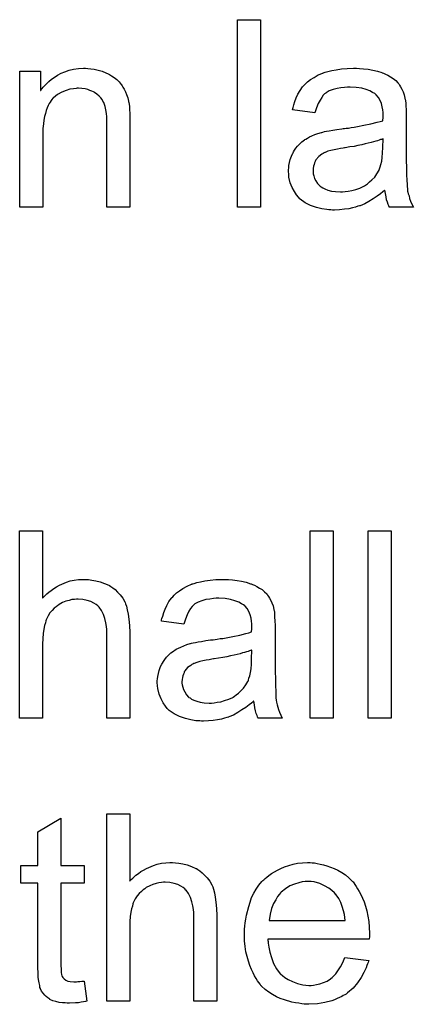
# Model space of a CAD drawing. Extents: x -1.6 to 9, y -2.8 to 5.2.
# Tile 84 of 197: x 6.123 to 6.292, y -0.103 to 0.318. Entities that reach past the tile are written whole.
import ezdxf

# ---------------------------------------------------------------- set-up
doc = ezdxf.new("R2010")
doc.units = 0
doc.layers.add('dfn6-15-57-c_document', color=1, linetype='CONTINUOUS')

msp = doc.modelspace()

# ---------------------------------------------------------------- linework, layer by layer
at = {"layer": 'dfn6-15-57-c_document', "color": 1}
for points in [[(6.226329, 0.237979), (6.216494, 0.237979), (6.216494, 0.318043), (6.226329, 0.318043), (6.226329, 0.237979)], [(6.152397, 0.297217), (6.153669, 0.297102), (6.155173, 0.29687), (6.156793, 0.296523), (6.158529, 0.29606), (6.160149, 0.295366), (6.16038, 0.29525), (6.160843, 0.295019), (6.161653, 0.294672), (6.162578, 0.294093), (6.163735, 0.293399), (6.164777, 0.292474), (6.165818, 0.291548), (6.166743, 0.290391), (6.166859, 0.290275), (6.167091, 0.289812), (6.167438, 0.289234), (6.168016, 0.288424), (6.168479, 0.287267), (6.168942, 0.28611), (6.16952, 0.284722), (6.169867, 0.283218), (6.169867, 0.283102), (6.169983, 0.282639), (6.170099, 0.281945), (6.170215, 0.281019), (6.170215, 0.279631), (6.17033, 0.278011), (6.170446, 0.276044), (6.170446, 0.273615), (6.170446, 0.237979), (6.160611, 0.237979), (6.160611, 0.273152), (6.160611, 0.273267), (6.160611, 0.273383), (6.160611, 0.274193), (6.160611, 0.275234), (6.160496, 0.276507), (6.16038, 0.278011), (6.160149, 0.279515), (6.159801, 0.280904), (6.159454, 0.282176), (6.159454, 0.282292), (6.159223, 0.282639), (6.158876, 0.283218), (6.158529, 0.283912), (6.15795, 0.284606), (6.157256, 0.285416), (6.156331, 0.286226), (6.155289, 0.28692), (6.155173, 0.287036), (6.154826, 0.287267), (6.154132, 0.287498), (6.153322, 0.287846), (6.152397, 0.288193), (6.15124, 0.28854), (6.149851, 0.288656), (6.148463, 0.288771), (6.147884, 0.288771), (6.147422, 0.288656), (6.146265, 0.28854), (6.144761, 0.288308), (6.143141, 0.28773), (6.141289, 0.287036), (6.139438, 0.28611), (6.137703, 0.284722), (6.137471, 0.28449), (6.137009, 0.283912), (6.136662, 0.283449), (6.136314, 0.28287), (6.135852, 0.282176), (6.135505, 0.281366), (6.135042, 0.280441), (6.134579, 0.279284), (6.134232, 0.278011), (6.133885, 0.276623), (6.133653, 0.275119), (6.133422, 0.273499), (6.13319, 0.271532), (6.13319, 0.269565), (6.13319, 0.237979), (6.123356, 0.237979), (6.123356, 0.29606), (6.132149, 0.29606), (6.132149, 0.28773), (6.132265, 0.287846), (6.132496, 0.288193), (6.132843, 0.288656), (6.133306, 0.289234), (6.134, 0.289928), (6.13481, 0.290738), (6.135736, 0.291664), (6.136893, 0.292589), (6.13805, 0.293399), (6.139438, 0.294325), (6.140942, 0.295135), (6.142562, 0.295829), (6.144413, 0.296407), (6.146265, 0.29687), (6.148347, 0.297217), (6.150546, 0.297333), (6.151471, 0.297333), (6.152397, 0.297217)], [(6.268675, 0.297217), (6.270411, 0.297102), (6.272378, 0.29687), (6.274345, 0.296523), (6.276311, 0.29606), (6.278163, 0.295482), (6.278394, 0.295366), (6.278972, 0.295135), (6.279782, 0.294788), (6.280824, 0.294325), (6.281981, 0.293631), (6.283138, 0.292936), (6.284179, 0.292011), (6.285105, 0.291085), (6.28522, 0.290969), (6.285452, 0.290622), (6.285799, 0.290044), (6.286262, 0.28935), (6.28684, 0.288308), (6.287303, 0.287267), (6.287766, 0.285994), (6.288113, 0.28449), (6.288113, 0.284375), (6.288229, 0.284027), (6.288344, 0.283333), (6.28846, 0.282408), (6.28846, 0.281135), (6.288576, 0.279631), (6.288691, 0.277664), (6.288691, 0.275466), (6.288691, 0.262276), (6.288691, 0.26216), (6.288691, 0.261697), (6.288691, 0.261003), (6.288691, 0.260078), (6.288691, 0.259036), (6.288691, 0.257764), (6.288807, 0.254987), (6.288807, 0.252094), (6.288923, 0.249202), (6.289038, 0.247929), (6.289038, 0.246772), (6.289154, 0.245731), (6.28927, 0.244921), (6.28927, 0.244805), (6.289386, 0.244342), (6.289501, 0.243648), (6.289848, 0.242723), (6.29008, 0.241681), (6.290542, 0.240524), (6.291121, 0.239252), (6.291699, 0.237979), (6.281402, 0.237979), (6.281287, 0.238095), (6.281171, 0.238557), (6.280939, 0.239136), (6.280592, 0.240061), (6.280245, 0.241103), (6.280014, 0.242375), (6.279782, 0.243764), (6.279551, 0.245268), (6.279435, 0.245268), (6.27932, 0.245037), (6.278625, 0.244458), (6.277584, 0.243648), (6.276196, 0.242607), (6.27446, 0.241566), (6.272725, 0.240409), (6.270873, 0.239367), (6.268907, 0.238557), (6.268675, 0.238442), (6.267981, 0.238326), (6.26694, 0.237979), (6.265667, 0.237632), (6.264047, 0.237285), (6.262196, 0.237053), (6.260113, 0.236822), (6.258031, 0.236706), (6.257105, 0.236706), (6.256411, 0.236822), (6.255601, 0.236822), (6.254676, 0.236938), (6.252593, 0.237285), (6.250279, 0.237863), (6.247734, 0.238673), (6.245419, 0.23983), (6.243337, 0.241334), (6.243105, 0.241566), (6.242527, 0.242144), (6.241717, 0.243185), (6.240792, 0.244574), (6.239866, 0.246309), (6.239056, 0.248276), (6.238477, 0.250706), (6.238362, 0.251863), (6.238246, 0.253251), (6.238246, 0.253483), (6.238246, 0.253946), (6.238362, 0.254755), (6.238477, 0.255797), (6.238709, 0.257069), (6.239056, 0.258342), (6.239519, 0.259731), (6.240097, 0.261003), (6.240213, 0.261119), (6.240444, 0.261582), (6.240907, 0.262276), (6.241486, 0.263086), (6.24218, 0.264011), (6.243105, 0.264937), (6.244031, 0.265863), (6.245188, 0.266673), (6.245304, 0.266788), (6.245767, 0.26702), (6.246345, 0.267482), (6.247271, 0.267945), (6.248312, 0.268408), (6.249585, 0.268986), (6.250857, 0.269449), (6.252361, 0.269912), (6.252477, 0.269912), (6.25294, 0.270028), (6.253634, 0.270259), (6.25456, 0.270375), (6.255717, 0.270606), (6.257221, 0.270838), (6.258956, 0.271185), (6.261039, 0.271416), (6.261155, 0.271416), (6.261618, 0.271532), (6.262196, 0.271532), (6.263006, 0.271648), (6.263931, 0.271763), (6.265088, 0.271995), (6.266361, 0.27211), (6.26775, 0.272342), (6.270526, 0.27292), (6.273535, 0.273499), (6.276196, 0.274193), (6.277468, 0.27454), (6.278625, 0.274887), (6.278625, 0.275003), (6.278625, 0.275234), (6.278741, 0.275928), (6.278741, 0.276738), (6.278741, 0.277201), (6.278741, 0.277433), (6.278741, 0.277548), (6.278741, 0.277664), (6.278741, 0.278358), (6.278625, 0.279515), (6.278394, 0.280788), (6.278047, 0.282176), (6.277468, 0.283565), (6.276774, 0.284837), (6.275849, 0.285879), (6.275733, 0.285994), (6.275154, 0.286457), (6.274229, 0.28692), (6.273072, 0.287614), (6.271452, 0.288193), (6.269601, 0.288771), (6.267287, 0.289118), (6.264626, 0.289234), (6.263469, 0.289234), (6.262312, 0.289118), (6.260692, 0.288887), (6.259072, 0.288656), (6.257337, 0.288193), (6.255717, 0.287614), (6.254328, 0.286804), (6.254213, 0.286689), (6.25375, 0.286341), (6.253171, 0.285763), (6.252477, 0.284837), (6.251783, 0.28368), (6.250973, 0.282176), (6.250279, 0.280325), (6.249585, 0.278243), (6.239982, 0.279515), (6.239982, 0.279631), (6.240097, 0.279747), (6.240097, 0.280094), (6.240213, 0.280557), (6.24056, 0.281598), (6.241023, 0.283102), (6.241601, 0.284606), (6.242296, 0.286226), (6.243221, 0.287846), (6.244262, 0.28935), (6.244378, 0.289465), (6.244841, 0.289928), (6.245535, 0.290622), (6.246461, 0.291548), (6.247734, 0.292474), (6.249238, 0.293399), (6.250973, 0.29444), (6.25294, 0.29525), (6.253056, 0.29525), (6.253171, 0.295366), (6.253519, 0.295482), (6.253981, 0.295598), (6.255138, 0.295945), (6.256758, 0.296292), (6.258609, 0.296639), (6.260923, 0.296986), (6.263353, 0.297217), (6.26613, 0.297333), (6.267403, 0.297333), (6.268675, 0.297217)], [(6.278741, 0.267135), (6.278625, 0.267135), (6.27851, 0.26702), (6.278163, 0.266904), (6.2777, 0.266788), (6.277121, 0.266557), (6.276427, 0.266325), (6.275617, 0.266094), (6.274692, 0.265863), (6.27365, 0.265515), (6.272378, 0.265284), (6.271105, 0.264937), (6.269601, 0.26459), (6.267981, 0.264243), (6.266361, 0.263896), (6.26451, 0.263664), (6.262543, 0.263317), (6.262312, 0.263317), (6.261618, 0.263202), (6.260461, 0.26297), (6.259188, 0.262739), (6.257799, 0.262507), (6.256411, 0.26216), (6.255138, 0.261813), (6.253981, 0.26135), (6.253866, 0.26135), (6.253519, 0.261119), (6.253056, 0.260887), (6.252593, 0.26054), (6.251204, 0.259615), (6.250047, 0.258226), (6.250047, 0.258111), (6.249816, 0.257879), (6.2497, 0.257416), (6.249469, 0.256838), (6.249238, 0.256144), (6.249006, 0.25545), (6.248891, 0.254524), (6.248775, 0.253598), (6.248775, 0.253483), (6.248775, 0.252904), (6.248891, 0.25221), (6.249122, 0.251284), (6.249469, 0.250243), (6.250047, 0.249202), (6.250742, 0.248045), (6.251667, 0.247004), (6.251783, 0.246888), (6.252246, 0.246656), (6.25294, 0.246194), (6.253866, 0.245731), (6.255138, 0.245268), (6.256642, 0.244805), (6.258378, 0.244574), (6.260461, 0.244458), (6.261386, 0.244458), (6.262543, 0.244574), (6.263816, 0.244805), (6.265436, 0.245037), (6.267055, 0.245499), (6.268791, 0.246078), (6.270526, 0.246888), (6.270758, 0.247004), (6.271221, 0.247351), (6.27203, 0.247929), (6.272956, 0.248739), (6.273997, 0.249665), (6.275154, 0.250822), (6.27608, 0.25221), (6.277006, 0.253714), (6.277121, 0.25383), (6.277237, 0.254293), (6.277468, 0.255102), (6.277815, 0.256144), (6.278163, 0.257532), (6.278394, 0.259152), (6.27851, 0.261119), (6.278625, 0.263433), (6.278741, 0.267135)], [(6.133075, 0.070931), (6.13319, 0.071047), (6.133422, 0.071278), (6.133769, 0.071625), (6.134347, 0.072204), (6.134926, 0.072782), (6.135736, 0.073477), (6.136777, 0.074171), (6.137819, 0.074981), (6.138975, 0.075675), (6.140248, 0.076369), (6.143256, 0.077642), (6.144876, 0.07822), (6.146612, 0.078567), (6.148463, 0.078799), (6.150314, 0.078915), (6.151355, 0.078915), (6.152628, 0.078799), (6.154132, 0.078567), (6.155868, 0.078336), (6.157719, 0.077873), (6.15957, 0.077179), (6.161421, 0.076369), (6.161653, 0.076253), (6.162231, 0.075906), (6.163041, 0.075328), (6.164082, 0.074518), (6.165124, 0.073477), (6.166281, 0.07232), (6.167322, 0.070931), (6.168248, 0.069311), (6.168363, 0.06908), (6.168595, 0.068501), (6.168942, 0.06746), (6.169289, 0.065956), (6.169636, 0.064105), (6.169983, 0.061907), (6.170215, 0.059245), (6.17033, 0.056237), (6.17033, 0.01956), (6.160496, 0.01956), (6.160496, 0.056353), (6.160496, 0.056469), (6.160496, 0.0567), (6.160496, 0.057047), (6.160496, 0.05751), (6.16038, 0.058783), (6.160149, 0.060403), (6.159686, 0.062138), (6.159107, 0.063874), (6.158297, 0.065609), (6.157256, 0.066997), (6.15714, 0.067113), (6.156678, 0.067576), (6.155983, 0.068154), (6.154942, 0.068733), (6.153669, 0.069427), (6.152165, 0.06989), (6.150314, 0.070353), (6.148231, 0.070468), (6.147537, 0.070468), (6.146727, 0.070353), (6.14557, 0.070237), (6.144413, 0.06989), (6.143025, 0.069543), (6.141637, 0.068964), (6.140132, 0.068154), (6.140017, 0.068039), (6.139554, 0.067692), (6.13886, 0.067229), (6.13805, 0.066535), (6.137124, 0.065609), (6.136199, 0.064568), (6.135389, 0.063295), (6.134695, 0.061907), (6.134579, 0.061675), (6.134463, 0.061212), (6.134232, 0.060287), (6.133885, 0.05913), (6.133538, 0.057626), (6.133306, 0.055775), (6.13319, 0.053692), (6.133075, 0.051262), (6.133075, 0.01956), (6.12324, 0.01956), (6.12324, 0.099625), (6.133075, 0.099625), (6.133075, 0.070931)], [(6.257337, 0.01956), (6.247502, 0.01956), (6.247502, 0.099625), (6.257337, 0.099625), (6.257337, 0.01956)], [(6.282212, 0.01956), (6.272378, 0.01956), (6.272378, 0.099625), (6.282212, 0.099625), (6.282212, 0.01956)], [(6.212561, 0.078799), (6.214296, 0.078683), (6.216263, 0.078452), (6.21823, 0.078105), (6.220197, 0.077642), (6.222048, 0.077063), (6.222279, 0.076948), (6.222858, 0.076716), (6.223668, 0.076369), (6.224709, 0.075906), (6.225866, 0.075212), (6.227023, 0.074518), (6.228065, 0.073592), (6.22899, 0.072667), (6.229106, 0.072551), (6.229337, 0.072204), (6.229684, 0.071625), (6.230147, 0.070931), (6.230726, 0.06989), (6.231188, 0.068849), (6.231651, 0.067576), (6.231998, 0.066072), (6.231998, 0.065956), (6.232114, 0.065609), (6.23223, 0.064915), (6.232345, 0.063989), (6.232345, 0.062717), (6.232461, 0.061212), (6.232577, 0.059245), (6.232577, 0.057047), (6.232577, 0.043857), (6.232577, 0.043742), (6.232577, 0.043279), (6.232577, 0.042585), (6.232577, 0.041659), (6.232577, 0.040618), (6.232577, 0.039345), (6.232693, 0.036568), (6.232693, 0.033676), (6.232808, 0.030783), (6.232924, 0.029511), (6.232924, 0.028354), (6.23304, 0.027312), (6.233155, 0.026502), (6.233155, 0.026387), (6.233271, 0.025924), (6.233387, 0.02523), (6.233734, 0.024304), (6.233965, 0.023263), (6.234428, 0.022106), (6.235007, 0.020833), (6.235585, 0.01956), (6.225288, 0.01956), (6.225172, 0.019676), (6.225056, 0.020139), (6.224825, 0.020717), (6.224478, 0.021643), (6.224131, 0.022684), (6.223899, 0.023957), (6.223668, 0.025345), (6.223436, 0.026849), (6.223321, 0.026849), (6.223205, 0.026618), (6.222511, 0.02604), (6.22147, 0.02523), (6.220081, 0.024188), (6.218346, 0.023147), (6.21661, 0.02199), (6.214759, 0.020949), (6.212792, 0.020139), (6.212561, 0.020023), (6.211867, 0.019907), (6.210825, 0.01956), (6.209552, 0.019213), (6.207933, 0.018866), (6.206082, 0.018635), (6.203999, 0.018403), (6.201916, 0.018288), (6.200991, 0.018288), (6.200297, 0.018403), (6.199487, 0.018403), (6.198561, 0.018519), (6.196478, 0.018866), (6.194164, 0.019445), (6.191619, 0.020255), (6.189305, 0.021412), (6.187222, 0.022916), (6.186991, 0.023147), (6.186413, 0.023726), (6.185603, 0.024767), (6.184677, 0.026155), (6.183751, 0.027891), (6.182941, 0.029858), (6.182363, 0.032287), (6.182247, 0.033444), (6.182132, 0.034833), (6.182132, 0.035064), (6.182132, 0.035527), (6.182247, 0.036337), (6.182363, 0.037378), (6.182594, 0.038651), (6.182941, 0.039924), (6.183404, 0.041312), (6.183983, 0.042585), (6.184099, 0.0427), (6.18433, 0.043163), (6.184793, 0.043857), (6.185371, 0.044667), (6.186065, 0.045593), (6.186991, 0.046519), (6.187917, 0.047444), (6.189074, 0.048254), (6.189189, 0.04837), (6.189652, 0.048601), (6.190231, 0.049064), (6.191156, 0.049527), (6.192198, 0.049989), (6.19347, 0.050568), (6.194743, 0.051031), (6.196247, 0.051494), (6.196363, 0.051494), (6.196825, 0.051609), (6.19752, 0.051841), (6.198445, 0.051956), (6.199602, 0.052188), (6.201106, 0.052419), (6.202842, 0.052766), (6.204925, 0.052998), (6.20504, 0.052998), (6.205503, 0.053113), (6.206082, 0.053113), (6.206891, 0.053229), (6.207817, 0.053345), (6.208974, 0.053576), (6.210247, 0.053692), (6.211635, 0.053923), (6.214412, 0.054502), (6.21742, 0.05508), (6.220081, 0.055775), (6.221354, 0.056122), (6.222511, 0.056469), (6.222511, 0.056584), (6.222511, 0.056816), (6.222627, 0.05751), (6.222627, 0.05832), (6.222627, 0.058783), (6.222627, 0.059014), (6.222627, 0.05913), (6.222627, 0.059245), (6.222627, 0.05994), (6.222511, 0.061097), (6.222279, 0.062369), (6.221932, 0.063758), (6.221354, 0.065146), (6.22066, 0.066419), (6.219734, 0.06746), (6.219618, 0.067576), (6.21904, 0.068039), (6.218114, 0.068501), (6.216957, 0.069196), (6.215337, 0.069774), (6.213486, 0.070353), (6.211172, 0.0707), (6.208511, 0.070816), (6.207354, 0.070816), (6.206197, 0.0707), (6.204577, 0.070468), (6.202958, 0.070237), (6.201222, 0.069774), (6.199602, 0.069196), (6.198214, 0.068386), (6.198098, 0.06827), (6.197635, 0.067923), (6.197057, 0.067344), (6.196363, 0.066419), (6.195668, 0.065262), (6.194859, 0.063758), (6.194164, 0.061907), (6.19347, 0.059824), (6.183867, 0.061097), (6.183867, 0.061212), (6.183983, 0.061328), (6.183983, 0.061675), (6.184099, 0.062138), (6.184446, 0.063179), (6.184908, 0.064683), (6.185487, 0.066188), (6.186181, 0.067807), (6.187107, 0.069427), (6.188148, 0.070931), (6.188264, 0.071047), (6.188726, 0.07151), (6.189421, 0.072204), (6.190346, 0.073129), (6.191619, 0.074055), (6.193123, 0.074981), (6.194859, 0.076022), (6.196825, 0.076832), (6.196941, 0.076832), (6.197057, 0.076948), (6.197404, 0.077063), (6.197867, 0.077179), (6.199024, 0.077526), (6.200644, 0.077873), (6.202495, 0.07822), (6.204809, 0.078567), (6.207239, 0.078799), (6.210015, 0.078915), (6.211288, 0.078915), (6.212561, 0.078799)], [(6.222627, 0.048717), (6.222511, 0.048717), (6.222395, 0.048601), (6.222048, 0.048485), (6.221585, 0.04837), (6.221007, 0.048138), (6.220313, 0.047907), (6.219503, 0.047675), (6.218577, 0.047444), (6.217536, 0.047097), (6.216263, 0.046866), (6.21499, 0.046519), (6.213486, 0.046171), (6.211867, 0.045824), (6.210247, 0.045477), (6.208395, 0.045246), (6.206429, 0.044899), (6.206197, 0.044899), (6.205503, 0.044783), (6.204346, 0.044552), (6.203073, 0.04432), (6.201685, 0.044089), (6.200297, 0.043742), (6.199024, 0.043395), (6.197867, 0.042932), (6.197751, 0.042932), (6.197404, 0.0427), (6.196941, 0.042469), (6.196478, 0.042122), (6.19509, 0.041196), (6.193933, 0.039808), (6.193933, 0.039692), (6.193702, 0.039461), (6.193586, 0.038998), (6.193355, 0.038419), (6.193123, 0.037725), (6.192892, 0.037031), (6.192776, 0.036105), (6.19266, 0.03518), (6.19266, 0.035064), (6.19266, 0.034486), (6.192776, 0.033791), (6.193007, 0.032866), (6.193355, 0.031825), (6.193933, 0.030783), (6.194627, 0.029626), (6.195553, 0.028585), (6.195668, 0.028469), (6.196131, 0.028238), (6.196825, 0.027775), (6.197751, 0.027312), (6.199024, 0.026849), (6.200528, 0.026387), (6.202263, 0.026155), (6.204346, 0.02604), (6.205272, 0.02604), (6.206429, 0.026155), (6.207701, 0.026387), (6.209321, 0.026618), (6.210941, 0.027081), (6.212676, 0.027659), (6.214412, 0.028469), (6.214643, 0.028585), (6.215106, 0.028932), (6.215916, 0.029511), (6.216842, 0.03032), (6.217883, 0.031246), (6.21904, 0.032403), (6.219966, 0.033791), (6.220891, 0.035296), (6.221007, 0.035411), (6.221123, 0.035874), (6.221354, 0.036684), (6.221701, 0.037725), (6.222048, 0.039114), (6.222279, 0.040733), (6.222395, 0.0427), (6.222511, 0.045014), (6.222627, 0.048717)], [(6.140827, -0.043311), (6.150777, -0.043311), (6.150777, -0.050947), (6.140827, -0.050947), (6.140827, -0.085079), (6.140827, -0.08531), (6.140827, -0.085773), (6.140827, -0.086467), (6.140942, -0.087277), (6.141058, -0.089128), (6.141174, -0.089938), (6.141289, -0.090517), (6.141405, -0.090748), (6.141752, -0.091211), (6.142215, -0.091789), (6.143025, -0.092368), (6.143256, -0.092484), (6.143835, -0.092715), (6.144876, -0.092946), (6.14638, -0.093062), (6.147537, -0.093062), (6.148116, -0.092946), (6.148926, -0.092946), (6.149851, -0.092831), (6.150777, -0.092715), (6.15205, -0.101392), (6.151818, -0.101392), (6.151355, -0.101508), (6.150546, -0.101624), (6.149504, -0.10174), (6.148347, -0.101971), (6.147074, -0.102087), (6.144529, -0.102202), (6.143604, -0.102202), (6.142678, -0.102087), (6.141521, -0.101971), (6.140132, -0.101855), (6.138744, -0.101508), (6.137471, -0.101161), (6.136199, -0.100582), (6.136083, -0.100467), (6.135736, -0.100235), (6.135273, -0.099888), (6.134579, -0.09931), (6.134, -0.098731), (6.133306, -0.097921), (6.132612, -0.097112), (6.132149, -0.09607), (6.132149, -0.095954), (6.131918, -0.095492), (6.131802, -0.094682), (6.131571, -0.093525), (6.131339, -0.092021), (6.131224, -0.091095), (6.131224, -0.090054), (6.131108, -0.088781), (6.130992, -0.087508), (6.130992, -0.08612), (6.130992, -0.0845), (6.130992, -0.050947), (6.123703, -0.050947), (6.123703, -0.043311), (6.130992, -0.043311), (6.130992, -0.028964), (6.140827, -0.023064), (6.140827, -0.043311)], [(6.17033, -0.050022), (6.170446, -0.049906), (6.170677, -0.049675), (6.171024, -0.049327), (6.171603, -0.048749), (6.172181, -0.04817), (6.172991, -0.047476), (6.174033, -0.046782), (6.175074, -0.045972), (6.176231, -0.045278), (6.177504, -0.044584), (6.180512, -0.043311), (6.182132, -0.042733), (6.183867, -0.042385), (6.185718, -0.042154), (6.187569, -0.042038), (6.188611, -0.042038), (6.189883, -0.042154), (6.191388, -0.042385), (6.193123, -0.042617), (6.194974, -0.04308), (6.196825, -0.043774), (6.198677, -0.044584), (6.198908, -0.044699), (6.199487, -0.045047), (6.200297, -0.045625), (6.201338, -0.046435), (6.202379, -0.047476), (6.203536, -0.048633), (6.204577, -0.050022), (6.205503, -0.051641), (6.205619, -0.051873), (6.20585, -0.052451), (6.206197, -0.053493), (6.206544, -0.054997), (6.206891, -0.056848), (6.207239, -0.059046), (6.20747, -0.061707), (6.207586, -0.064716), (6.207586, -0.101392), (6.197751, -0.101392), (6.197751, -0.0646), (6.197751, -0.064484), (6.197751, -0.064253), (6.197751, -0.063906), (6.197751, -0.063443), (6.197635, -0.06217), (6.197404, -0.06055), (6.196941, -0.058815), (6.196363, -0.057079), (6.195553, -0.055344), (6.194511, -0.053955), (6.194396, -0.05384), (6.193933, -0.053377), (6.193239, -0.052798), (6.192198, -0.05222), (6.190925, -0.051526), (6.189421, -0.051063), (6.187569, -0.0506), (6.185487, -0.050484), (6.184793, -0.050484), (6.183983, -0.0506), (6.182826, -0.050716), (6.181669, -0.051063), (6.18028, -0.05141), (6.178892, -0.051989), (6.177388, -0.052798), (6.177272, -0.052914), (6.176809, -0.053261), (6.176115, -0.053724), (6.175305, -0.054418), (6.17438, -0.055344), (6.173454, -0.056385), (6.172644, -0.057658), (6.17195, -0.059046), (6.171834, -0.059278), (6.171719, -0.05974), (6.171487, -0.060666), (6.17114, -0.061823), (6.170793, -0.063327), (6.170562, -0.065178), (6.170446, -0.067261), (6.17033, -0.069691), (6.17033, -0.101392), (6.160496, -0.101392), (6.160496, -0.021328), (6.17033, -0.021328), (6.17033, -0.050022)], [(6.248428, -0.042154), (6.249353, -0.04227), (6.25051, -0.042501), (6.251783, -0.042733), (6.253287, -0.04308), (6.254676, -0.043427), (6.256295, -0.044005), (6.257799, -0.044584), (6.259419, -0.045394), (6.261039, -0.046319), (6.262659, -0.047361), (6.264163, -0.048633), (6.265551, -0.050022), (6.265667, -0.050137), (6.265898, -0.050369), (6.266245, -0.050831), (6.266708, -0.051526), (6.267287, -0.052336), (6.267865, -0.053261), (6.26856, -0.054418), (6.269254, -0.055807), (6.269948, -0.057311), (6.270642, -0.058931), (6.271221, -0.060782), (6.271799, -0.062749), (6.272262, -0.064947), (6.272609, -0.067261), (6.27284, -0.069691), (6.272956, -0.072352), (6.272956, -0.072467), (6.272956, -0.07293), (6.272956, -0.07374), (6.27284, -0.074897), (6.229453, -0.074897), (6.229453, -0.075013), (6.229453, -0.07536), (6.229569, -0.075823), (6.229569, -0.076517), (6.229684, -0.077327), (6.229916, -0.078252), (6.230263, -0.080335), (6.230957, -0.082649), (6.231883, -0.085194), (6.233155, -0.087508), (6.234775, -0.089591), (6.234891, -0.089591), (6.235007, -0.089822), (6.235701, -0.090401), (6.236742, -0.091211), (6.23813, -0.092021), (6.239982, -0.092946), (6.242064, -0.093756), (6.244378, -0.094335), (6.245651, -0.09445), (6.247039, -0.094566), (6.247965, -0.094566), (6.249006, -0.09445), (6.250279, -0.094219), (6.251667, -0.093872), (6.253287, -0.093409), (6.254791, -0.092715), (6.256295, -0.091789), (6.256411, -0.091674), (6.256989, -0.091211), (6.257684, -0.090517), (6.258494, -0.089591), (6.259419, -0.088318), (6.260461, -0.086698), (6.261502, -0.084847), (6.262427, -0.082649), (6.272609, -0.083922), (6.272609, -0.084037), (6.272493, -0.084269), (6.272378, -0.084732), (6.272146, -0.085426), (6.271799, -0.08612), (6.271452, -0.087046), (6.270526, -0.089013), (6.269369, -0.091211), (6.26775, -0.093525), (6.265898, -0.095723), (6.263584, -0.097806), (6.263469, -0.097806), (6.263237, -0.098037), (6.26289, -0.098269), (6.262427, -0.098616), (6.261733, -0.098963), (6.261039, -0.09931), (6.260113, -0.099773), (6.259072, -0.100235), (6.257915, -0.100698), (6.256758, -0.101161), (6.253866, -0.101855), (6.250626, -0.102434), (6.247039, -0.102665), (6.245767, -0.102665), (6.244957, -0.102549), (6.243915, -0.102434), (6.242643, -0.102202), (6.241254, -0.101971), (6.23975, -0.10174), (6.236511, -0.100814), (6.234775, -0.10012), (6.233155, -0.099425), (6.23142, -0.0985), (6.2298, -0.097459), (6.228296, -0.096302), (6.226792, -0.094913), (6.226676, -0.094797), (6.226445, -0.094566), (6.226098, -0.094103), (6.225635, -0.093409), (6.225056, -0.092599), (6.224478, -0.091674), (6.223784, -0.090517), (6.223089, -0.089244), (6.222395, -0.08774), (6.221701, -0.08612), (6.221123, -0.084269), (6.220544, -0.082302), (6.220081, -0.080219), (6.219734, -0.077905), (6.219503, -0.075476), (6.219387, -0.07293), (6.219387, -0.072814), (6.219387, -0.072236), (6.219387, -0.071542), (6.219503, -0.070501), (6.219618, -0.069228), (6.219734, -0.067839), (6.219966, -0.06622), (6.220313, -0.0646), (6.221238, -0.060897), (6.221817, -0.059046), (6.222511, -0.057079), (6.223436, -0.055228), (6.224478, -0.053493), (6.225635, -0.051757), (6.226908, -0.050137), (6.227023, -0.050022), (6.227255, -0.04979), (6.227717, -0.049443), (6.228296, -0.048865), (6.22899, -0.048286), (6.229916, -0.047592), (6.230957, -0.046782), (6.23223, -0.046088), (6.233502, -0.045278), (6.235007, -0.044584), (6.236626, -0.043889), (6.238362, -0.043311), (6.240213, -0.042733), (6.24218, -0.042385), (6.244262, -0.042154), (6.246461, -0.042038), (6.247618, -0.042038), (6.248428, -0.042154)], [(6.246577, -0.050137), (6.245882, -0.050137), (6.245419, -0.050253), (6.244147, -0.050369), (6.242643, -0.050716), (6.240792, -0.051294), (6.238825, -0.052104), (6.236973, -0.053261), (6.235122, -0.054765), (6.234891, -0.054997), (6.234428, -0.055575), (6.233618, -0.056617), (6.232808, -0.058005), (6.231883, -0.059625), (6.231073, -0.061707), (6.230378, -0.064137), (6.230031, -0.066798), (6.262543, -0.066798), (6.262543, -0.066682), (6.262543, -0.066451), (6.262427, -0.066104), (6.262427, -0.065641), (6.262196, -0.064253), (6.261849, -0.062749), (6.26127, -0.060897), (6.260692, -0.059162), (6.259766, -0.057426), (6.258725, -0.055922), (6.258725, -0.055807), (6.258494, -0.055691), (6.257915, -0.054997), (6.256874, -0.054071), (6.255485, -0.05303), (6.25375, -0.051989), (6.251667, -0.051063), (6.249238, -0.050369), (6.247965, -0.050253), (6.246577, -0.050137)]]:
    msp.add_lwpolyline(points, dxfattribs=at)

doc.saveas('drawing.dxf')
